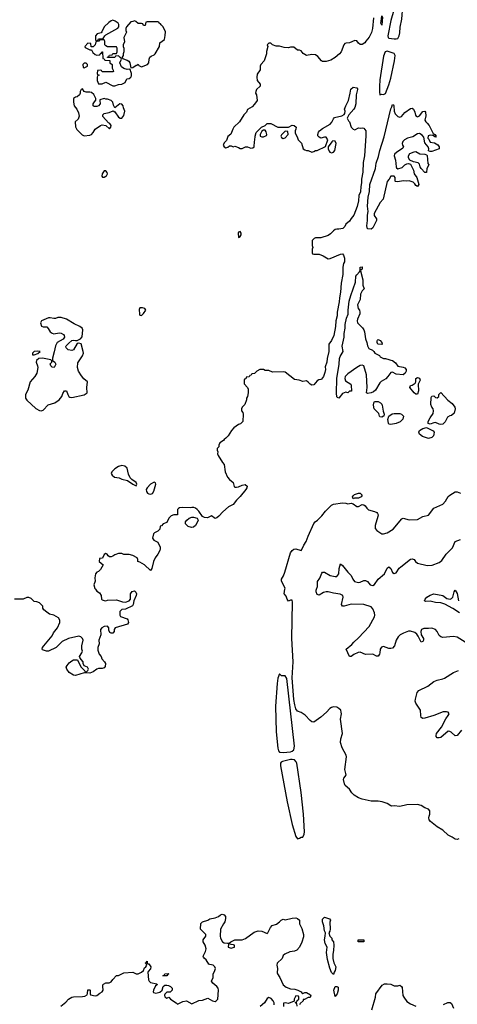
# Model space of a CAD drawing. Header units: inches. Extents: x 2396598 to 2566999, y 262085 to 451979.
# Tile 43 of 256: x 2453088 to 2457973, y 315372 to 326349. Entities that reach past the tile are written whole.
import ezdxf

# ---------------------------------------------------------------- set-up
doc = ezdxf.new("R2010")
doc.units = ezdxf.units.IN
doc.header["$MEASUREMENT"] = 0
doc.layers.add('C4351', color=7, linetype='Continuous')
doc.layers.add('C4352', color=7, linetype='Continuous')

msp = doc.modelspace()

# ---------------------------------------------------------------- linework, layer by layer
at = {"layer": 'C4351', "color": 5}
for points, elevation in [([(2453933, 320000), (2453950, 319978), (2453978, 319958), (2453998, 319930), (2454002, 319890), (2454010, 319882), (2454030, 319872), (2454050, 319871), (2454070, 319878), (2454170, 319881), (2454238, 319858), (2454270, 319854), (2454309, 319870), (2454325, 319890), (2454326, 319950), (2454345, 319975), (2454370, 319981), (2454385, 319965), (2454392, 319948), (2454390, 319929), (2454361, 319870), (2454356, 319830), (2454346, 319814), (2454270, 319778), (2454227, 319773), (2454206, 319750), (2454206, 319710), (2454215, 319695), (2454288, 319668), (2454297, 319657), (2454304, 319630), (2454291, 319610), (2454154, 319570), (2454142, 319550), (2454142, 319530), (2454130, 319509), (2454110, 319508), (2454096, 319516), (2454083, 319543), (2454082, 319570), (2454070, 319588), (2454030, 319584), (2454005, 319570), (2453991, 319550), (2453995, 319490), (2453971, 319430), (2453976, 319390), (2453961, 319350), (2453961, 319321), (2453977, 319277), (2453999, 319250), (2454005, 319225), (2454036, 319190), (2454046, 319170), (2454042, 319138), (2454030, 319122), (2454010, 319114), (2453970, 319117), (2453950, 319109), (2453910, 319079), (2453870, 319062), (2453809, 319069), (2453710, 319039), (2453690, 319042), (2453642, 319070), (2453614, 319110), (2453609, 319130), (2453617, 319150), (2453641, 319179), (2453670, 319201), (2453691, 319211), (2453733, 319213), (2453770, 319134), (2453814, 319090), (2453818, 319078), (2453830, 319074), (2453850, 319094), (2453858, 319110), (2453846, 319130), (2453807, 319147), (2453798, 319170), (2453798, 319190), (2453775, 319215), (2453760, 319240), (2453758, 319250), (2453782, 319290), (2453789, 319310), (2453784, 319330), (2453784, 319370), (2453798, 319430), (2453788, 319450), (2453770, 319468), (2453750, 319475), (2453632, 319450), (2453564, 319416), (2453496, 319350), (2453410, 319309), (2453386, 319310), (2453344, 319324), (2453338, 319330), (2453344, 319350), (2453357, 319370), (2453450, 319481), (2453467, 319513), (2453509, 319570), (2453538, 319630), (2453536, 319656), (2453522, 319682), (2453469, 319709), (2453422, 319722), (2453390, 319742), (2453358, 319770), (2453348, 319790), (2453346, 319810), (2453308, 319848), (2453280, 319860), (2453250, 319862), (2453215, 319895), (2453190, 319909), (2453170, 319908), (2453128, 319888), (2453030, 319889)], 60), ([(2457990, 317217), (2457970, 317209), (2457950, 317213), (2457916, 317236), (2457870, 317258), (2457812, 317312), (2457749, 317350), (2457674, 317410), (2457659, 317430), (2457655, 317450), (2457658, 317470), (2457668, 317490), (2457668, 317530), (2457650, 317548), (2457610, 317562), (2457569, 317590), (2457530, 317599), (2457410, 317596), (2457330, 317576), (2457270, 317584), (2457242, 317582), (2457230, 317584), (2457192, 317612), (2457135, 317630), (2457090, 317636), (2457010, 317637), (2456910, 317659), (2456870, 317673), (2456823, 317703), (2456797, 317730), (2456771, 317771), (2456723, 317810), (2456713, 317830), (2456702, 317878), (2456706, 317894), (2456722, 317910), (2456733, 317930), (2456718, 317990), (2456736, 318130), (2456732, 318150), (2456687, 318230), (2456669, 318290), (2456672, 318330), (2456690, 318390), (2456668, 318550), (2456679, 318610), (2456678, 318630), (2456672, 318650), (2456651, 318671), (2456630, 318683), (2456590, 318688), (2456570, 318682), (2456550, 318670), (2456515, 318630), (2456450, 318572), (2456370, 318518), (2456350, 318522), (2456330, 318536), (2456274, 318594), (2456230, 318627), (2456190, 318639), (2456170, 318666), (2456159, 318710), (2456150, 318769), (2456131, 319010), (2456142, 319190), (2456127, 319450), (2456134, 319854), (2456130, 319878), (2456110, 319878), (2456090, 319868), (2456075, 319890), (2456063, 319923), (2456045, 319945), (2456042, 319950), (2456048, 320000)], 60), ([(2458090, 319390), (2457970, 319464), (2457930, 319474), (2457810, 319460), (2457788, 319468), (2457770, 319485), (2457750, 319530), (2457730, 319552), (2457690, 319564), (2457650, 319560), (2457598, 319562), (2457575, 319550), (2457567, 319527), (2457571, 319490), (2457594, 319450), (2457597, 319430), (2457590, 319415), (2457570, 319409), (2457537, 319477), (2457520, 319500), (2457498, 319518), (2457452, 319532), (2457430, 319531), (2457374, 319510), (2457336, 319490), (2457312, 319470), (2457290, 319430), (2457272, 319370), (2457250, 319344), (2457230, 319338), (2457210, 319340), (2457150, 319360), (2457127, 319353), (2457113, 319330), (2457110, 319290), (2457105, 319275), (2457090, 319254), (2457070, 319254), (2457030, 319275), (2456950, 319273), (2456890, 319297), (2456866, 319294), (2456818, 319270), (2456790, 319249), (2456770, 319249), (2456733, 319330), (2456797, 319383), (2456818, 319410), (2456870, 319456), (2456990, 319584), (2457050, 319690), (2457054, 319710), (2457050, 319737), (2457030, 319781), (2457010, 319802), (2456930, 319830), (2456790, 319833), (2456710, 319811), (2456690, 319810), (2456679, 319830), (2456700, 319910), (2456694, 319930), (2456666, 319946), (2456590, 319955), (2456532, 319972), (2456510, 319972), (2456478, 319962), (2456430, 319935), (2456410, 319939), (2456397, 319970), (2456397, 319990), (2456401, 320000)], 40), ([(2457998, 319738), (2457925, 319785), (2457833, 319833), (2457790, 319847), (2457730, 319850), (2457670, 319865), (2457622, 319862), (2457607, 319870), (2457614, 319890), (2457632, 319910), (2457670, 319933), (2457713, 319947), (2457810, 319930), (2457855, 319895), (2457892, 319888), (2457910, 319895), (2457922, 319910), (2457939, 319970), (2457950, 319988), (2457970, 319951), (2457986, 319870)], 20), ([(2458019, 318430), (2457970, 318369), (2457950, 318366), (2457906, 318406), (2457890, 318415), (2457870, 318416), (2457790, 318347), (2457770, 318341), (2457750, 318342), (2457738, 318358), (2457736, 318370), (2457741, 318390), (2457797, 318463), (2457844, 318556), (2457871, 318590), (2457882, 318610), (2457879, 318619), (2457870, 318630), (2457854, 318634), (2457814, 318634), (2457710, 318591), (2457610, 318563), (2457590, 318559), (2457570, 318569), (2457565, 318590), (2457563, 318650), (2457509, 318729), (2457504, 318750), (2457505, 318775), (2457524, 318850), (2457545, 318870), (2457643, 318917), (2457712, 318970), (2457750, 318987), (2457810, 319000), (2457830, 319009), (2457930, 319072), (2457986, 319094)], 40), ([(2453549, 315351), (2453605, 315395), (2453635, 315430), (2453670, 315451), (2453690, 315456), (2453790, 315458), (2453816, 315464), (2453842, 315478), (2453847, 315493), (2453850, 315534), (2453870, 315534), (2453874, 315530), (2453874, 315490), (2453878, 315478), (2453930, 315465), (2453950, 315471), (2453983, 315497), (2454010, 315512), (2454019, 315530), (2454015, 315570), (2454018, 315590), (2454023, 315597), (2454050, 315611), (2454088, 315612), (2454110, 315622), (2454128, 315650), (2454170, 315694), (2454190, 315694), (2454250, 315722), (2454350, 315731), (2454390, 315712), (2454410, 315711), (2454450, 315731), (2454469, 315750), (2454483, 315777), (2454498, 315790), (2454506, 315810), (2454502, 315822), (2454489, 315830), (2454502, 315838), (2454510, 315851), (2454512, 315832), (2454522, 315822), (2454530, 315822), (2454551, 315789), (2454550, 315768), (2454521, 315739), (2454518, 315730), (2454526, 315646), (2454534, 315630), (2454550, 315614), (2454620, 315600), (2454622, 315590), (2454604, 315576), (2454581, 315530), (2454578, 315510), (2454584, 315504), (2454610, 315495), (2454652, 315508), (2454678, 315530), (2454690, 315572), (2454710, 315585), (2454730, 315585), (2454750, 315581), (2454772, 315570), (2454791, 315550), (2454792, 315530), (2454770, 315506), (2454730, 315506), (2454710, 315486), (2454705, 315475), (2454710, 315454), (2454730, 315442), (2454753, 315453), (2454772, 315430), (2454834, 315390), (2454850, 315374), (2454910, 315402), (2454950, 315411), (2455010, 315376), (2455090, 315416), (2455130, 315419), (2455190, 315441), (2455242, 315410), (2455270, 315404), (2455282, 315410), (2455299, 315430), (2455309, 315530), (2455304, 315550), (2455290, 315569), (2455246, 315606), (2455229, 315630), (2455248, 315672), (2455249, 315711), (2455263, 315737), (2455274, 315770), (2455268, 315790), (2455250, 315808), (2455210, 315814), (2455201, 315821), (2455170, 315869), (2455146, 315886), (2455139, 315899), (2455137, 315910), (2455161, 315959), (2455169, 315990), (2455159, 316030), (2455135, 316070), (2455135, 316090), (2455168, 316130), (2455168, 316150), (2455106, 316210), (2455110, 316272), (2455129, 316291), (2455189, 316311), (2455210, 316325), (2455270, 316336), (2455309, 316351), (2455330, 316371), (2455350, 316376), (2455372, 316370), (2455385, 316350), (2455386, 316330), (2455378, 316290), (2455362, 316270), (2455331, 316209), (2455328, 316130), (2455331, 316110), (2455351, 316070), (2455370, 316056), (2455408, 316052), (2455427, 316053), (2455446, 316070), (2455490, 316091), (2455570, 316092), (2455610, 316105), (2455705, 316175), (2455749, 316191), (2455790, 316186), (2455850, 316162), (2455858, 316170), (2455888, 316230), (2455908, 316250), (2455954, 316266), (2455988, 316290), (2456008, 316310), (2456030, 316322), (2456052, 316312), (2456129, 316331), (2456170, 316335), (2456191, 316330), (2456211, 316310), (2456213, 316270), (2456237, 316217), (2456255, 316150), (2456255, 316125), (2456237, 316063), (2456212, 316010), (2456183, 315977), (2456156, 315964), (2456104, 315956), (2456048, 315932), (2456030, 315915), (2456017, 315883), (2455962, 315830), (2455958, 315810), (2455965, 315770), (2455962, 315722), (2455965, 315710), (2455991, 315670), (2456031, 315590), (2456062, 315562), (2456110, 315544), (2456161, 315541), (2456194, 315530), (2456232, 315512), (2456238, 315498), (2456250, 315494), (2456270, 315502), (2456290, 315502), (2456336, 315476), (2456338, 315470), (2456330, 315449), (2456310, 315448), (2456266, 315426), (2456254, 315426), (2456251, 315409), (2456220, 315380), (2456210, 315366)], 60), ([(2457019, 315310), (2457059, 315450), (2457062, 315490), (2457134, 315586), (2457161, 315599), (2457190, 315601), (2457230, 315596), (2457270, 315578), (2457310, 315578), (2457330, 315585), (2457350, 315572), (2457358, 315558), (2457367, 315470), (2457376, 315450), (2457410, 315405), (2457450, 315378), (2457510, 315352)], 60), ([(2455930, 315366), (2455928, 315390), (2455918, 315410), (2455895, 315435), (2455870, 315448), (2455850, 315438), (2455822, 315390), (2455771, 315349)], 60), ([(2456186, 315350), (2456182, 315382), (2456170, 315386), (2456166, 315394), (2456182, 315398), (2456187, 315413), (2456206, 315430), (2456206, 315450), (2456202, 315462), (2456170, 315466), (2456154, 315430), (2456154, 315406), (2456090, 315382), (2456050, 315388), (2456034, 315386), (2456032, 315348)], 60), ([(2457818, 315370), (2457867, 315393), (2457893, 315393), (2457910, 315381), (2457931, 315330)], 60)]:
    msp.add_lwpolyline(points, dxfattribs=dict(at, elevation=elevation))
for points, elevation in [([(2455990, 319057), (2455970, 319009), (2455961, 318950), (2455943, 318697), (2455952, 318410), (2455969, 318228), (2455978, 318198), (2455990, 318184), (2456030, 318179), (2456110, 318187), (2456130, 318193), (2456149, 318210), (2456155, 318250), (2456070, 319006), (2456050, 319034), (2456010, 319033)], 80), ([(2456130, 318102), (2456110, 318100), (2456021, 318079), (2456009, 318071), (2456001, 318059), (2455998, 318030), (2456075, 317630), (2456130, 317378), (2456170, 317242), (2456190, 317216), (2456210, 317226), (2456230, 317235), (2456250, 317235), (2456264, 317270), (2456266, 317294), (2456257, 317490), (2456232, 317732), (2456182, 318062), (2456176, 318076), (2456156, 318096)], 80), ([(2456590, 315706), (2456570, 315726), (2456550, 315775), (2456524, 315870), (2456513, 315950), (2456519, 316010), (2456499, 316050), (2456490, 316090), (2456499, 316130), (2456502, 316170), (2456489, 316190), (2456485, 316245), (2456467, 316290), (2456470, 316322), (2456490, 316342), (2456545, 316325), (2456558, 316310), (2456551, 316289), (2456555, 316210), (2456551, 316189), (2456538, 316170), (2456551, 316131), (2456571, 316110), (2456572, 316092), (2456592, 316070), (2456594, 316030), (2456591, 315971), (2456583, 315930), (2456584, 315884), (2456594, 315834), (2456616, 315790), (2456611, 315750), (2456598, 315730)], 60), ([(2455430, 316046), (2455418, 316042), (2455414, 316010), (2455450, 315998), (2455470, 316005), (2455486, 316010), (2455486, 316030), (2455476, 316036), (2455450, 316038)], 60), ([(2456930, 316068), (2456869, 316069), (2456866, 316070), (2456866, 316090), (2456930, 316092)], 60), ([(2454730, 315688), (2454686, 315690), (2454702, 315698), (2454710, 315712), (2454750, 315714), (2454754, 315710), (2454738, 315702)], 60), ([(2456610, 315458), (2456594, 315530), (2456610, 315572), (2456630, 315572), (2456642, 315562), (2456645, 315530), (2456631, 315490)], 60)]:
    msp.add_lwpolyline(points, close=True, dxfattribs=dict(at, elevation=elevation))
at = {"layer": 'C4352', "color": 5}
for points, elevation in [([(2457310, 326569), (2457290, 326561), (2457270, 326510), (2457263, 326457), (2457230, 326340), (2457198, 326170), (2457200, 326150), (2457210, 326142), (2457270, 326134), (2457290, 326134), (2457310, 326141), (2457324, 326170), (2457330, 326201), (2457335, 326265), (2457354, 326354), (2457365, 326495), (2457371, 326531), (2457370, 326554), (2457350, 326559), (2457330, 326557)], 80), ([(2457130, 326288), (2457118, 326310), (2457124, 326330), (2457130, 326392), (2457138, 326378)], 60), ([(2454130, 326342), (2454110, 326335), (2454083, 326317), (2454031, 326270), (2454006, 326214), (2453997, 326203), (2453954, 326190), (2453934, 326170), (2453934, 326130), (2453938, 326118), (2453950, 326114), (2453962, 326118), (2453970, 326134), (2454010, 326134), (2454022, 326138), (2454038, 326170), (2454050, 326182), (2454185, 326255), (2454195, 326270), (2454195, 326295), (2454188, 326310), (2454154, 326334)], 60), ([(2454370, 326338), (2454352, 326328), (2454330, 326326), (2454282, 326270), (2454274, 326250), (2454274, 326230), (2454282, 326210), (2454251, 326150), (2454258, 326102), (2454242, 326070), (2454242, 326050), (2454252, 326030), (2454252, 325990), (2454242, 325970), (2454242, 325950), (2454234, 325930), (2454238, 325918), (2454290, 325898), (2454307, 325887), (2454318, 325870), (2454330, 325814), (2454350, 325818), (2454390, 325842), (2454398, 325842), (2454410, 325854), (2454418, 325838), (2454450, 325822), (2454515, 325850), (2454529, 325870), (2454534, 325910), (2454542, 325930), (2454557, 325943), (2454590, 325958), (2454602, 325970), (2454648, 326050), (2454654, 326090), (2454704, 326130), (2454714, 326174), (2454715, 326215), (2454689, 326269), (2454666, 326290), (2454662, 326302), (2454646, 326310), (2454642, 326322), (2454630, 326326), (2454510, 326326), (2454498, 326322), (2454490, 326286), (2454470, 326286), (2454462, 326302), (2454450, 326306), (2454410, 326306), (2454386, 326330)], 60), ([(2454030, 326126), (2453990, 326126), (2453978, 326122), (2453972, 326108), (2453938, 326102), (2453932, 326070), (2453910, 326046), (2453887, 326047), (2453882, 326082), (2453850, 326086), (2453814, 326050), (2453818, 326038), (2453870, 326014), (2453890, 326014), (2453905, 325985), (2453930, 325962), (2453950, 325952), (2453982, 325958), (2453986, 325970), (2454002, 325978), (2454006, 325990), (2454012, 325992), (2454018, 325918), (2454033, 325913), (2454038, 325898), (2454093, 325893), (2454094, 325870), (2454122, 325850), (2454122, 325810), (2454133, 325787), (2454134, 325770), (2454130, 325766), (2454010, 325766), (2454002, 325782), (2453990, 325786), (2453958, 325782), (2453954, 325750), (2453958, 325738), (2453974, 325730), (2453958, 325722), (2453954, 325710), (2453954, 325670), (2453970, 325634), (2454010, 325634), (2454050, 325654), (2454130, 325611), (2454150, 325611), (2454190, 325625), (2454230, 325632), (2454266, 325650), (2454286, 325690), (2454310, 325692), (2454328, 325710), (2454336, 325724), (2454338, 325750), (2454328, 325770), (2454327, 325787), (2454318, 325798), (2454290, 325795), (2454250, 325804), (2454225, 325825), (2454208, 325870), (2454226, 325910), (2454222, 325922), (2454210, 325926), (2454190, 325946), (2454158, 325942), (2454150, 325926), (2454067, 325927), (2454067, 325933), (2454082, 325938), (2454090, 325954), (2454122, 325958), (2454130, 325974), (2454170, 325974), (2454178, 325990), (2454178, 326030), (2454170, 326046), (2454070, 326048), (2454050, 326058), (2454038, 326070), (2454038, 326110)], 60), ([(2457190, 325998), (2457168, 325990), (2457150, 325941), (2457110, 325679), (2457105, 325605), (2457104, 325544), (2457110, 325511), (2457130, 325518), (2457150, 325516), (2457170, 325526), (2457210, 325624), (2457230, 325698), (2457272, 325890), (2457279, 325950), (2457270, 325971)], 80), ([(2453830, 325866), (2453810, 325866), (2453794, 325850), (2453798, 325818), (2453810, 325814), (2453830, 325822), (2453846, 325830), (2453846, 325850)], 60), ([(2453790, 325578), (2453774, 325570), (2453762, 325550), (2453765, 325530), (2453758, 325510), (2453732, 325490), (2453710, 325484), (2453691, 325470), (2453691, 325430), (2453698, 325390), (2453726, 325350), (2453746, 325310), (2453753, 325273), (2453740, 325240), (2453708, 325212), (2453713, 325153), (2453725, 325125), (2453785, 325065), (2453810, 325055), (2453870, 325063), (2453890, 325070), (2453909, 325090), (2453930, 325130), (2453990, 325171), (2454010, 325176), (2454051, 325171), (2454090, 325134), (2454106, 325150), (2454108, 325170), (2454095, 325190), (2454080, 325200), (2454018, 325270), (2454018, 325290), (2454030, 325304), (2454086, 325314), (2454132, 325332), (2454150, 325322), (2454190, 325262), (2454210, 325252), (2454230, 325252), (2454250, 325282), (2454264, 325330), (2454247, 325367), (2454244, 325390), (2454230, 325409), (2454208, 325412), (2454150, 325366), (2454137, 325397), (2454129, 325429), (2454110, 325449), (2454070, 325462), (2454050, 325462), (2454030, 325469), (2453985, 325455), (2453982, 325450), (2453986, 325410), (2453970, 325390), (2453950, 325381), (2453921, 325381), (2453908, 325390), (2453908, 325410), (2453930, 325445), (2453938, 325450), (2453939, 325470), (2453915, 325515), (2453890, 325536), (2453870, 325541), (2453830, 325541), (2453809, 325549)], 60), ([(2457330, 325264), (2457350, 325271), (2457386, 325314), (2457450, 325358), (2457470, 325361), (2457485, 325350), (2457499, 325319), (2457505, 325285), (2457514, 325274), (2457530, 325267), (2457550, 325276), (2457590, 325327), (2457611, 325331), (2457618, 325318), (2457622, 325278), (2457611, 325230), (2457621, 325210), (2457637, 325197), (2457659, 325170), (2457702, 325082), (2457722, 325070), (2457738, 325050), (2457730, 325038), (2457699, 325059), (2457670, 325062), (2457647, 325053), (2457646, 325030), (2457656, 325016), (2457670, 324982), (2457717, 324977), (2457755, 324955), (2457771, 324931), (2457771, 324909), (2457690, 324878), (2457670, 324878), (2457650, 324886), (2457655, 324910), (2457649, 324930), (2457610, 324975), (2457598, 325038), (2457581, 325061), (2457550, 325079), (2457530, 325077), (2457475, 325045), (2457418, 325030), (2457384, 325010), (2457367, 324990), (2457359, 324970), (2457361, 324950), (2457372, 324930), (2457365, 324915), (2457294, 324870), (2457274, 324850), (2457268, 324832), (2457283, 324783), (2457290, 324710), (2457296, 324696), (2457310, 324687), (2457359, 324701), (2457388, 324732), (2457410, 324742), (2457430, 324747), (2457450, 324738), (2457467, 324710), (2457483, 324670), (2457491, 324630), (2457521, 324590), (2457545, 324510), (2457529, 324489), (2457510, 324502), (2457499, 324519), (2457479, 324539), (2457434, 324554), (2457411, 324549), (2457368, 324552), (2457310, 324543), (2457285, 324545), (2457278, 324550), (2457278, 324590), (2457270, 324606), (2457230, 324606), (2457212, 324570), (2457190, 324546), (2457147, 324350), (2457111, 324310), (2457046, 324190), (2457047, 324167), (2457071, 324130), (2457071, 324110), (2457030, 324028), (2457010, 324015), (2456970, 324018), (2456963, 324050), (2456970, 324110), (2456969, 324171), (2456977, 324210), (2456969, 324270), (2456978, 324370), (2456993, 324433), (2456998, 324510), (2457059, 324690), (2457069, 324750), (2457095, 324825), (2457107, 324890), (2457158, 325042), (2457230, 325354), (2457244, 325376), (2457250, 325405), (2457260, 325400), (2457265, 325390), (2457270, 325330), (2457281, 325301), (2457290, 325287), (2457310, 325271)], 60), ([(2455830, 325118), (2455810, 325118), (2455792, 325108), (2455772, 325070), (2455774, 325050), (2455790, 325042), (2455810, 325045), (2455842, 325058), (2455849, 325070), (2455840, 325100)], 60), ([(2456050, 325106), (2456010, 325066), (2456005, 325050), (2456010, 325034), (2456030, 325025), (2456050, 325032), (2456086, 325070), (2456082, 325102)], 60), ([(2456583, 324997), (2456571, 324989), (2456531, 324930), (2456531, 324910), (2456542, 324882), (2456551, 324871), (2456570, 324863), (2456590, 324871), (2456607, 324890), (2456621, 324970), (2456610, 324993)], 60), ([(2457610, 324646), (2457570, 324690), (2457557, 324710), (2457550, 324738), (2457535, 324755), (2457486, 324766), (2457444, 324784), (2457429, 324810), (2457429, 324830), (2457444, 324856), (2457490, 324876), (2457510, 324878), (2457554, 324854), (2457611, 324851), (2457630, 324842), (2457635, 324835), (2457646, 324746), (2457654, 324730), (2457632, 324690), (2457630, 324646)], 60), ([(2454050, 324664), (2454030, 324664), (2454008, 324632), (2454006, 324606), (2454014, 324594), (2454030, 324593), (2454050, 324604), (2454058, 324610), (2454068, 324630), (2454064, 324644)], 60), ([(2455550, 323988), (2455530, 323979), (2455526, 323970), (2455530, 323922), (2455550, 323932), (2455559, 323950), (2455562, 323970)], 60), ([(2457150, 322572), (2457170, 322572), (2457210, 322562), (2457230, 322552), (2457251, 322551), (2457282, 322522), (2457308, 322488), (2457370, 322476), (2457386, 322466), (2457401, 322450), (2457401, 322430), (2457393, 322407), (2457370, 322389), (2457290, 322397), (2457250, 322419), (2457230, 322415), (2457199, 322370), (2457174, 322346), (2457124, 322316), (2457110, 322302), (2457061, 322219), (2457039, 322201), (2457011, 322189), (2456970, 322182), (2456958, 322190), (2456967, 322250), (2456961, 322390), (2456929, 322489), (2456910, 322499), (2456890, 322493), (2456850, 322472), (2456750, 322401), (2456721, 322370), (2456717, 322350), (2456724, 322324), (2456784, 322284), (2456790, 322274), (2456792, 322208), (2456770, 322206), (2456751, 322189), (2456730, 322198), (2456690, 322182), (2456650, 322129), (2456636, 322136), (2456630, 322146), (2456624, 322184), (2456627, 322350), (2456653, 322510), (2456657, 322570), (2456666, 322594), (2456699, 322650), (2456689, 322711), (2456712, 322808), (2456709, 322850), (2456720, 322910), (2456721, 322950), (2456737, 323023), (2456754, 323066), (2456754, 323110), (2456767, 323210), (2456784, 323276), (2456837, 323423), (2456841, 323490), (2456850, 323506), (2456883, 323537), (2456889, 323550), (2456888, 323590), (2456910, 323592), (2456910, 323566), (2456898, 323562), (2456894, 323550), (2456919, 323450), (2456918, 323390), (2456932, 323350), (2456924, 323336), (2456910, 323328), (2456891, 323290), (2456888, 323230), (2456859, 323170), (2456868, 323130), (2456883, 323110), (2456887, 323090), (2456886, 323070), (2456859, 323010), (2456855, 322990), (2456861, 322970), (2456876, 322950), (2456915, 322915), (2456931, 322890), (2456939, 322870), (2456947, 322790), (2456963, 322750), (2456970, 322714), (2456985, 322685), (2457025, 322665), (2457042, 322650), (2457052, 322632), (2457104, 322604), (2457114, 322590)], 60), ([(2454458, 323138), (2454430, 323138), (2454423, 323117), (2454427, 323067), (2454430, 323054), (2454450, 323052), (2454470, 323072), (2454495, 323110), (2454486, 323130)], 60), ([(2453514, 323030), (2453490, 323019), (2453470, 323018), (2453430, 323027), (2453410, 323025), (2453331, 322990), (2453321, 322970), (2453331, 322931), (2453350, 322925), (2453390, 322925), (2453407, 322907), (2453430, 322871), (2453450, 322856), (2453470, 322848), (2453530, 322857), (2453553, 322853), (2453579, 322839), (2453586, 322830), (2453587, 322810), (2453573, 322787), (2453507, 322750), (2453487, 322713), (2453475, 322645), (2453454, 322574), (2453454, 322550), (2453482, 322530), (2453491, 322510), (2453472, 322470), (2453450, 322475), (2453435, 322490), (2453429, 322511), (2453448, 322530), (2453447, 322547), (2453438, 322558), (2453344, 322576), (2453302, 322570), (2453276, 322550), (2453271, 322530), (2453287, 322490), (2453291, 322470), (2453280, 322410), (2453258, 322370), (2453206, 322310), (2453181, 322219), (2453155, 322170), (2453155, 322130), (2453170, 322108), (2453270, 322013), (2453310, 321991), (2453330, 321987), (2453350, 321996), (2453405, 322055), (2453481, 322079), (2453529, 322111), (2453559, 322150), (2453570, 322182), (2453590, 322212), (2453610, 322212), (2453625, 322170), (2453638, 322150), (2453650, 322141), (2453670, 322137), (2453810, 322168), (2453841, 322190), (2453837, 322250), (2453844, 322310), (2453806, 322346), (2453780, 322380), (2453746, 322430), (2453733, 322470), (2453738, 322522), (2453790, 322602), (2453799, 322630), (2453798, 322650), (2453774, 322734), (2453750, 322742), (2453730, 322738), (2453690, 322670), (2453670, 322661), (2453628, 322670), (2453608, 322690), (2453604, 322704), (2453606, 322714), (2453636, 322744), (2453669, 322771), (2453690, 322778), (2453710, 322771), (2453730, 322771), (2453769, 322791), (2453786, 322814), (2453793, 322893), (2453785, 322910), (2453759, 322930), (2453698, 322958), (2453611, 323011), (2453550, 323030)], 60), ([(2457130, 322729), (2457086, 322730), (2457078, 322750), (2457078, 322770), (2457083, 322777), (2457090, 322782), (2457114, 322774), (2457132, 322750), (2457134, 322730)], 60), ([(2453290, 322654), (2453250, 322649), (2453231, 322630), (2453233, 322613), (2453250, 322611), (2453290, 322626), (2453318, 322650)], 60), ([(2457530, 322175), (2457510, 322176), (2457493, 322190), (2457444, 322250), (2457449, 322271), (2457470, 322276), (2457504, 322296), (2457509, 322311), (2457509, 322350), (2457530, 322359), (2457553, 322353), (2457559, 322330), (2457536, 322284), (2457539, 322210)], 60), ([(2457790, 321836), (2457770, 321839), (2457730, 321857), (2457710, 321854), (2457670, 321838), (2457649, 321849), (2457649, 321871), (2457669, 321910), (2457702, 321958), (2457709, 321990), (2457704, 322010), (2457690, 322030), (2457678, 322058), (2457683, 322137), (2457690, 322152), (2457710, 322154), (2457730, 322138), (2457750, 322132), (2457768, 322150), (2457766, 322170), (2457790, 322191), (2457869, 322109), (2457915, 322070), (2457947, 322030), (2457951, 322010), (2457937, 321963), (2457910, 321935), (2457890, 321934), (2457863, 321917), (2457836, 321864), (2457810, 321841)], 60), ([(2457130, 321918), (2457110, 321922), (2457104, 321930), (2457098, 321958), (2457045, 322010), (2457039, 322050), (2457042, 322078), (2457049, 322091), (2457066, 322094), (2457090, 322091), (2457117, 322077), (2457130, 322061), (2457136, 322050), (2457146, 321986), (2457158, 321950), (2457154, 321930), (2457150, 321928)], 60), ([(2457230, 321835), (2457210, 321838), (2457204, 321850), (2457199, 321890), (2457208, 321930), (2457245, 321955), (2457270, 321960), (2457330, 321958), (2457351, 321950), (2457371, 321930), (2457366, 321894), (2457335, 321865), (2457290, 321849)], 60), ([(2457650, 321681), (2457584, 321704), (2457553, 321730), (2457545, 321750), (2457552, 321768), (2457590, 321790), (2457630, 321801), (2457704, 321764), (2457715, 321750), (2457713, 321730), (2457706, 321710), (2457690, 321690)], 60), ([(2454230, 321379), (2454190, 321369), (2454150, 321341), (2454116, 321310), (2454111, 321290), (2454119, 321270), (2454145, 321250), (2454200, 321240), (2454230, 321227), (2454292, 321212), (2454350, 321172), (2454390, 321154), (2454395, 321170), (2454388, 321190), (2454341, 321221), (2454321, 321241), (2454304, 321284), (2454289, 321349), (2454262, 321370)], 60), ([(2454590, 321193), (2454547, 321170), (2454511, 321130), (2454501, 321110), (2454504, 321090), (2454516, 321070), (2454530, 321062), (2454550, 321059), (2454570, 321067), (2454587, 321093), (2454609, 321169), (2454604, 321184)], 60), ([(2456870, 321013), (2456825, 321015), (2456810, 321008), (2456804, 321030), (2456810, 321042), (2456826, 321054), (2456870, 321070), (2456890, 321071), (2456911, 321050), (2456901, 321030)], 60), ([(2455008, 320688), (2454970, 320697), (2454939, 320730), (2454939, 320750), (2454954, 320770), (2454982, 320790), (2455010, 320803), (2455030, 320803), (2455071, 320791), (2455079, 320770), (2455075, 320750), (2455050, 320709), (2455030, 320690)], 60)]:
    msp.add_lwpolyline(points, close=True, dxfattribs=dict(at, elevation=elevation))
for points, elevation in [([(2457039, 326370), (2457025, 326250), (2457014, 326206), (2457002, 326178), (2456990, 326155), (2456951, 326110), (2456942, 326090), (2456910, 326074), (2456890, 326074), (2456870, 326088), (2456853, 326113), (2456830, 326117), (2456770, 326092), (2456731, 326089), (2456716, 326084), (2456705, 326070), (2456675, 325990), (2456659, 325970), (2456610, 325929), (2456561, 325899), (2456510, 325884), (2456470, 325884), (2456458, 325890), (2456417, 325937), (2456390, 325958), (2456350, 325962), (2456289, 325949), (2456252, 325972), (2456230, 326002), (2456210, 326009), (2456189, 326009), (2456150, 326042), (2456110, 326042), (2456090, 326037), (2456040, 326040), (2455990, 326054), (2455950, 326055), (2455909, 326069), (2455890, 326088), (2455870, 326088), (2455852, 326070), (2455858, 326050), (2455845, 325995), (2455845, 325970), (2455818, 325890), (2455782, 325850), (2455772, 325830), (2455771, 325790), (2455738, 325742), (2455735, 325710), (2455738, 325670), (2455771, 325630), (2455771, 325609), (2455732, 325570), (2455725, 325550), (2455722, 325530), (2455731, 325511), (2455738, 325450), (2455710, 325406), (2455684, 325376), (2455632, 325348), (2455620, 325320), (2455590, 325288), (2455541, 325210), (2455478, 325150), (2455466, 325130), (2455446, 325074), (2455410, 325046), (2455396, 325004), (2455370, 324978), (2455362, 324958), (2455361, 324950), (2455370, 324932), (2455390, 324921), (2455413, 324927), (2455430, 324942), (2455450, 324942), (2455470, 324932), (2455490, 324938), (2455530, 324925), (2455550, 324912), (2455570, 324912), (2455610, 324931), (2455631, 324931), (2455670, 324918), (2455690, 324922), (2455707, 324933), (2455708, 324990), (2455715, 325005), (2455718, 325050), (2455729, 325091), (2455786, 325150), (2455829, 325171), (2455850, 325192), (2455890, 325192), (2455970, 325152), (2456090, 325152), (2456130, 325172), (2456154, 325170), (2456174, 325150), (2456172, 325130), (2456162, 325110), (2456164, 325084), (2456185, 325045), (2456198, 325010), (2456233, 324973), (2456251, 324911), (2456270, 324898), (2456290, 324891), (2456310, 324891), (2456350, 324871), (2456370, 324878), (2456390, 324892), (2456410, 324892), (2456503, 324937), (2456528, 325010), (2456510, 325038), (2456490, 325039), (2456450, 325029), (2456430, 325038), (2456416, 325056), (2456415, 325070), (2456425, 325095), (2456435, 325110), (2456470, 325136), (2456554, 325186), (2456572, 325208), (2456590, 325245), (2456603, 325257), (2456684, 325276), (2456709, 325291), (2456716, 325304), (2456722, 325330), (2456715, 325350), (2456729, 325390), (2456759, 325450), (2456778, 325530), (2456784, 325576), (2456810, 325596), (2456850, 325591), (2456859, 325579), (2456861, 325570), (2456843, 325510), (2456839, 325410), (2456831, 325370), (2456818, 325350), (2456762, 325290), (2456742, 325250), (2456760, 325220), (2456771, 325210), (2456787, 325150), (2456810, 325127), (2456830, 325121), (2456870, 325145), (2456890, 325141), (2456910, 325144), (2456930, 325141), (2456952, 325110), (2456953, 325053), (2456938, 324830), (2456923, 324757), (2456917, 324650), (2456904, 324570), (2456904, 324530), (2456895, 324490), (2456891, 324430), (2456874, 324390), (2456870, 324330), (2456854, 324266), (2456819, 324170), (2456787, 324133), (2456770, 324102), (2456730, 324068), (2456717, 324043), (2456697, 324023), (2456650, 324014), (2456630, 324015), (2456610, 324009), (2456590, 323995), (2456558, 323962), (2456530, 323944), (2456450, 323918), (2456390, 323918), (2456374, 323910), (2456353, 323887), (2456353, 323833), (2456362, 323810), (2456354, 323790), (2456354, 323750), (2456358, 323738), (2456370, 323734), (2456430, 323734), (2456475, 323715), (2456530, 323682), (2456555, 323685), (2456670, 323736), (2456690, 323738), (2456704, 323724), (2456715, 323690), (2456713, 323650), (2456704, 323630), (2456696, 323590), (2456697, 323510), (2456677, 323410), (2456670, 323310), (2456657, 323250), (2456655, 323205), (2456633, 323090), (2456633, 323047), (2456619, 322990), (2456615, 322930), (2456594, 322830), (2456570, 322774), (2456538, 322730), (2456541, 322650), (2456519, 322570), (2456517, 322530), (2456500, 322480), (2456501, 322450), (2456494, 322414), (2456478, 322370), (2456458, 322342), (2456450, 322336), (2456427, 322333), (2456410, 322323), (2456370, 322279), (2456350, 322276), (2456330, 322285), (2456310, 322309), (2456290, 322322), (2456250, 322314), (2456209, 322329), (2456157, 322337), (2456050, 322419), (2456030, 322424), (2455910, 322418), (2455870, 322438), (2455830, 322438), (2455810, 322448), (2455770, 322448), (2455734, 322430), (2455710, 322406), (2455678, 322402), (2455673, 322387), (2455658, 322382), (2455650, 322366), (2455618, 322362), (2455613, 322347), (2455598, 322342), (2455594, 322330), (2455594, 322290), (2455632, 322250), (2455638, 322230), (2455638, 322190), (2455631, 322149), (2455622, 322130), (2455622, 322110), (2455600, 322060), (2455572, 322030), (2455565, 322010), (2455566, 321990), (2455578, 321970), (2455582, 321950), (2455578, 321870), (2455555, 321845), (2455530, 321835), (2455480, 321800), (2455451, 321769), (2455415, 321710), (2455390, 321682), (2455372, 321670), (2455363, 321657), (2455322, 321630), (2455313, 321607), (2455312, 321588), (2455294, 321570), (2455294, 321550), (2455302, 321530), (2455298, 321510), (2455305, 321490), (2455351, 321411), (2455371, 321390), (2455381, 321310), (2455407, 321250), (2455430, 321221), (2455470, 321190), (2455484, 321144), (2455490, 321138), (2455510, 321136), (2455530, 321141), (2455570, 321161), (2455606, 321166), (2455626, 321150), (2455623, 321130), (2455611, 321110), (2455550, 321034), (2455510, 320994), (2455470, 320944), (2455421, 320919), (2455357, 320863), (2455310, 320813), (2455290, 320797), (2455270, 320789), (2455230, 320818), (2455184, 320796), (2455150, 320798), (2455129, 320809), (2455090, 320869), (2455070, 320889), (2455050, 320905), (2455032, 320912), (2455010, 320912), (2454990, 320907), (2454908, 320912), (2454874, 320906), (2454861, 320899), (2454851, 320890), (2454851, 320829), (2454810, 320829), (2454781, 320819), (2454754, 320790), (2454730, 320742), (2454691, 320729), (2454670, 320706), (2454658, 320702), (2454652, 320670), (2454630, 320648), (2454592, 320628), (2454584, 320616), (2454572, 320570), (2454586, 320546), (2454630, 320525), (2454655, 320470), (2454656, 320450), (2454651, 320430), (2454631, 320390), (2454601, 320350), (2454581, 320310), (2454562, 320230), (2454550, 320209), (2454482, 320270), (2454430, 320302), (2454409, 320309), (2454408, 320330), (2454398, 320350), (2454350, 320377), (2454312, 320388), (2454250, 320388), (2454230, 320398), (2454190, 320398), (2454150, 320382), (2454130, 320369), (2454110, 320362), (2454090, 320362), (2454078, 320370), (2454066, 320390), (2454050, 320398), (2454030, 320386), (2454013, 320347), (2453978, 320342), (2453974, 320310), (2454022, 320270), (2453990, 320218), (2453970, 320198), (2453950, 320189), (2453936, 320170), (2453928, 320128), (2453931, 320089), (2453918, 320050), (2453927, 320007), (2453933, 320000)], 60), ([(2456048, 320000), (2456050, 320010), (2456010, 320090), (2456011, 320110), (2456033, 320147), (2456048, 320190), (2456110, 320405), (2456130, 320431), (2456150, 320446), (2456170, 320451), (2456230, 320431), (2456250, 320465), (2456259, 320490), (2456287, 320530), (2456308, 320590), (2456370, 320731), (2456385, 320750), (2456414, 320770), (2456462, 320818), (2456501, 320870), (2456530, 320899), (2456570, 320935), (2456592, 320948), (2456690, 320961), (2456730, 320959), (2456750, 320951), (2456790, 320958), (2456810, 320951), (2456850, 320923), (2456870, 320923), (2456910, 320943), (2456930, 320939), (2456945, 320930), (2456962, 320902), (2456983, 320883), (2457050, 320866), (2457075, 320855), (2457084, 320844), (2457089, 320830), (2457087, 320810), (2457056, 320710), (2457056, 320676), (2457074, 320654), (2457130, 320618), (2457150, 320616), (2457190, 320627), (2457259, 320670), (2457355, 320785), (2457370, 320791), (2457435, 320775), (2457530, 320776), (2457590, 320810), (2457650, 320825), (2457710, 320902), (2457812, 320948), (2457840, 320980), (2457870, 321034), (2457890, 321050), (2457950, 321084), (2457970, 321087), (2458010, 321072)], 60), ([(2456401, 320000), (2456411, 320030), (2456414, 320086), (2456439, 320121), (2456461, 320179), (2456470, 320188), (2456490, 320188), (2456553, 320153), (2456610, 320140), (2456630, 320141), (2456650, 320170), (2456654, 320230), (2456670, 320281), (2456690, 320265), (2456750, 320190), (2456790, 320151), (2456807, 320110), (2456827, 320087), (2456870, 320075), (2456890, 320077), (2456930, 320096), (2456950, 320098), (2456970, 320084), (2457002, 320050), (2457030, 320041), (2457050, 320054), (2457091, 320110), (2457162, 320170), (2457190, 320236), (2457210, 320251), (2457230, 320231), (2457250, 320187), (2457270, 320175), (2457290, 320181), (2457326, 320234), (2457341, 320250), (2457450, 320333), (2457470, 320339), (2457490, 320331), (2457507, 320307), (2457530, 320290), (2457635, 320265), (2457692, 320268), (2457770, 320297), (2457799, 320321), (2457850, 320392), (2457918, 320462), (2457950, 320533), (2458010, 320554)], 40)]:
    msp.add_lwpolyline(points, dxfattribs=dict(at, elevation=elevation))

doc.saveas('drawing.dxf')
